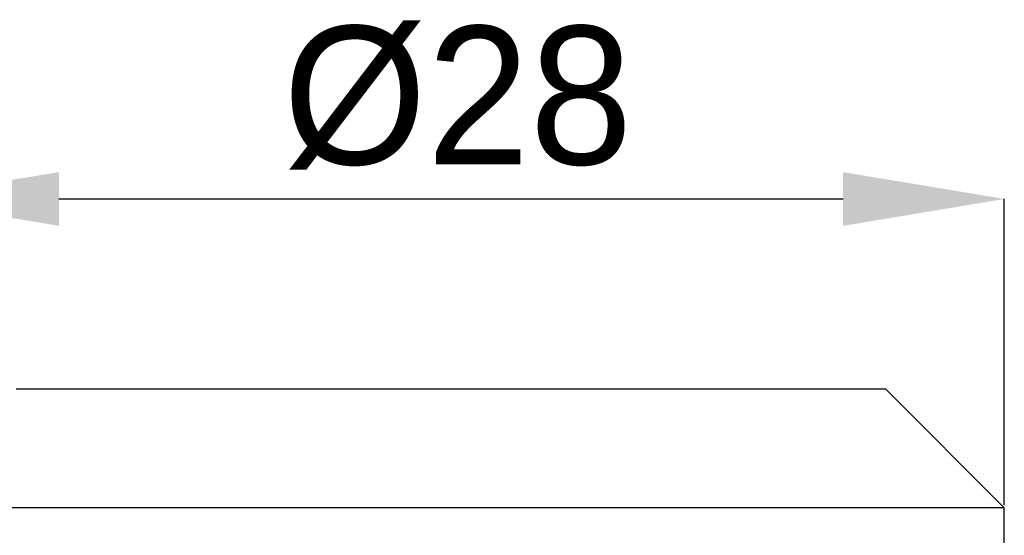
# Model space of a CAD drawing. Header units: millimetres. Extents: x 2687 to 2904, y 1405 to 1558.
# Tile 5 of 9: x 2724 to 2749, y 1452 to 1465. Entities that reach past the tile are written whole.
import ezdxf

# ---------------------------------------------------------------- set-up
doc = ezdxf.new("R2010")
doc.units = ezdxf.units.MM
doc.layers.add('1轮廓实线层', color=7, linetype='Continuous')
doc.layers.add('2细线层', color=3, linetype='Continuous')
doc.styles.add('SLDTEXTSTYLE1', font='txt')
doc.dimstyles.new('SLDDIMSTYLE2', dxfattribs={"dimtxt": 3.5, "dimasz": 4.08, "dimexe": 0, "dimexo": 0.0625, "dimgap": 0.875, "dimtad": 2, "dimdec": 0, "dimrnd": 1e-09, "dimzin": 4, "dimdsep": 46, "dimtxsty": 'SLDTEXTSTYLE1', "dimsah": 1, "dimcen": 0.09, "dimadec": 0, "dimazin": 1, "dimtfac": 1, "dimtofl": 0, "dimtmove": 0, "dimatfit": 3, "dimfxl": 1, "dimfrac": 2, "dimtolj": 1, "dimtzin": 12, "dimarcsym": 0})

# ---------------------------------------------------------------- blocks, each defined once
blk = doc.blocks.new('*D8')
at = {"layer": '2细线层', "color": 0, "lineweight": -2, "transparency": 16777216}
for p, q in [((2721.265, 1453.06), (2721.265, 1460.813)), ((2725.345, 1460.813), (2745.185, 1460.813)), ((2749.265, 1453.06), (2749.265, 1460.813))]:
    blk.add_line(p, q, dxfattribs=at)
at = {"layer": '2细线层', "color": 0, "transparency": 16777216}
for points in [[(2725.345, 1461.493), (2725.345, 1460.133), (2721.265, 1460.813)], [(2745.185, 1461.493), (2745.185, 1460.133), (2749.265, 1460.813)]]:
    blk.add_solid(points, dxfattribs=at)
at = {"layer": 'Defpoints', "color": 0, "transparency": 16777216}
for p in [(2749.265, 1460.813), (2721.265, 1452.997), (2749.265, 1452.997)]:
    blk.add_point(p, dxfattribs=at)
at = {"layer": '2细线层', "color": 0, "transparency": 16777216, "insert": (2735.435, 1465.188), "char_height": 3.5, "attachment_point": 2, "style": 'SLDTEXTSTYLE1'}
blk.add_mtext('\\A1;%%c28', dxfattribs=at)

msp = doc.modelspace()

# ---------------------------------------------------------------- linework, layer by layer
at = {"layer": '1轮廓实线层', "linetype": 'Continuous', "lineweight": 25}
for p, q in [((2746.26512, 1455.99726), (2724.26512, 1455.99726)), ((2749.26512, 1452.99726), (2746.26512, 1455.99726)), ((2749.26512, 1452.99726), (2721.26512, 1452.99726)), ((2749.26512, 1451.99726), (2749.26512, 1452.99726))]:
    msp.add_line(p, q, dxfattribs=at)

# ---------------------------------------------------------------- dimensions: what is measured, and where the dimension line sits
at = {"layer": '2细线层'}
dim = msp.add_linear_dim(base=(2749.26512, 1460.8127), p1=(2721.26512, 1452.99726), p2=(2749.26512, 1452.99726), text='%%c<>', dimstyle='SLDDIMSTYLE2', dxfattribs=at)
dim.commit()
dim.dimension.update_dxf_attribs({"geometry": '*D8', "text_midpoint": (2735.43522, 1460.8127), "dimtype": 160})

doc.saveas('drawing.dxf')
